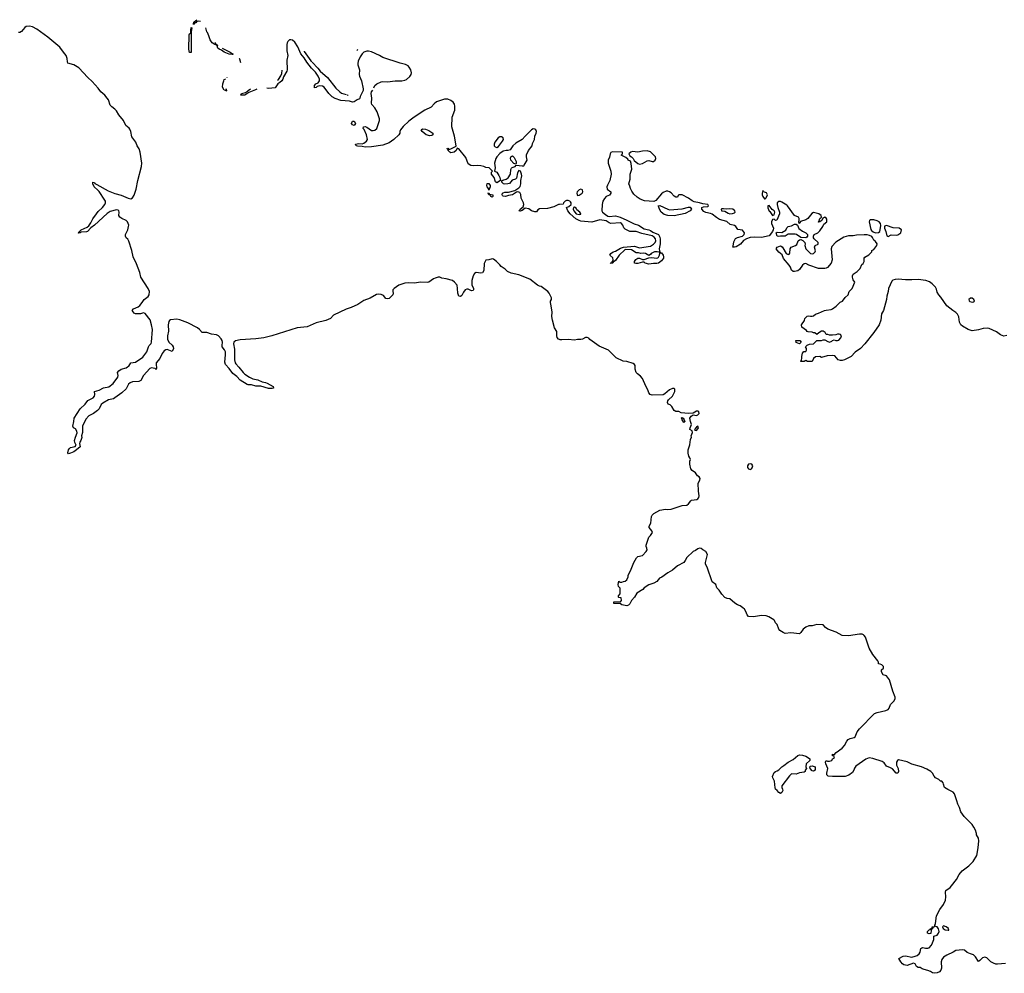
# Model space of a CAD drawing. Header units: inches. Extents: x 2347120 to 2490770, y 707513 to 877705.
# Tile 124 of 132: x 2413187 to 2425617, y 847824 to 859862. Entities that reach past the tile are written whole.
import ezdxf

# ---------------------------------------------------------------- set-up
doc = ezdxf.new("R2010")
doc.units = ezdxf.units.IN
doc.header["$MEASUREMENT"] = 0
for name, color, linetype in [('C4815', 7, 'Continuous'), ('C4824', 7, 'Continuous'), ('C4825', 7, 'Continuous')]:
    doc.layers.add(name, color=color, linetype=linetype)

msp = doc.modelspace()

# ---------------------------------------------------------------- linework, layer by layer
at = {"layer": 'C4815', "color": 5}
for points, elevation in [([(2415469, 859838), (2415450, 859842), (2415422, 859838), (2415410, 859824), (2415398, 859822), (2415390, 859804), (2415380, 859800), (2415378, 859810), (2415385, 859815), (2415387, 859830), (2415410, 859853), (2415423, 859862)], 60), ([(2420000, 855824), (2419988, 855828), (2419971, 855850), (2419967, 855870), (2419967, 855927), (2419937, 855970), (2419912, 856070), (2419905, 856115), (2419908, 856170), (2419898, 856250), (2419888, 856290), (2419890, 856310), (2419901, 856330), (2419901, 856350), (2419872, 856410), (2419856, 856430), (2419770, 856493), (2419750, 856497), (2419724, 856510), (2419626, 856586), (2419490, 856639), (2419390, 856664), (2419345, 856685), (2419314, 856714), (2419266, 856746), (2419250, 856768), (2419208, 856810), (2419170, 856839), (2419150, 856842), (2419110, 856829), (2419070, 856826), (2419050, 856786), (2419046, 856694), (2419030, 856668), (2419010, 856662), (2418950, 856669), (2418930, 856658), (2418911, 856630), (2418895, 856570), (2418895, 856515), (2418918, 856470), (2418918, 856450), (2418910, 856442), (2418890, 856439), (2418850, 856459), (2418830, 856459), (2418810, 856453), (2418790, 856424), (2418770, 856380), (2418750, 856369), (2418730, 856370), (2418718, 856410), (2418716, 856470), (2418709, 856509), (2418675, 856550), (2418650, 856569), (2418570, 856589), (2418517, 856597), (2418492, 856612), (2418471, 856611), (2418430, 856598), (2418410, 856590), (2418350, 856550), (2418330, 856544), (2418252, 856548), (2418166, 856534), (2418090, 856538), (2418050, 856534), (2418010, 856525), (2417974, 856510), (2417913, 856470), (2417899, 856450), (2417896, 856430), (2417902, 856410), (2417896, 856390), (2417850, 856344), (2417830, 856339), (2417810, 856344), (2417779, 856379), (2417752, 856392), (2417718, 856398), (2417690, 856394), (2417610, 856347), (2417530, 856315), (2417454, 856266), (2417370, 856230), (2417310, 856209), (2417149, 856131), (2417110, 856088), (2417050, 856064), (2416930, 856033), (2416814, 855986), (2416689, 855970), (2416371, 855869), (2416270, 855845), (2416170, 855832), (2415970, 855822), (2415910, 855808), (2415892, 855790), (2415887, 855770), (2415897, 855703), (2415898, 855570), (2415907, 855530), (2415916, 855516), (2415955, 855475), (2416007, 855407), (2416030, 855386), (2416086, 855350), (2416130, 855329), (2416194, 855314), (2416249, 855289), (2416290, 855283), (2416310, 855275), (2416387, 855230), (2416391, 855210), (2416376, 855204), (2416330, 855206), (2416230, 855234), (2416170, 855234), (2416112, 855252), (2416070, 855254), (2416058, 855258), (2415971, 855311), (2415930, 855359), (2415876, 855396), (2415830, 855459), (2415784, 855510), (2415778, 855538), (2415787, 855630), (2415784, 855670), (2415774, 855694), (2415745, 855730), (2415743, 855750), (2415748, 855790), (2415744, 855810), (2415732, 855832), (2415696, 855870), (2415670, 855882), (2415610, 855891), (2415550, 855912), (2415490, 855912), (2415456, 855950), (2415431, 855970), (2415310, 856037), (2415210, 856075), (2415170, 856080), (2415090, 856074), (2415077, 856063), (2415069, 856051), (2415061, 856010), (2415066, 855930), (2415054, 855870), (2415054, 855830), (2415069, 855790), (2415110, 855754), (2415124, 855730), (2415127, 855710), (2415118, 855682), (2415110, 855675), (2415050, 855697), (2415030, 855693), (2415010, 855680), (2414985, 855650), (2414957, 855583), (2414911, 855530), (2414908, 855508), (2414915, 855465), (2414910, 855447), (2414897, 855457), (2414870, 855464), (2414850, 855466), (2414830, 855458), (2414749, 855370), (2414715, 855305), (2414690, 855296), (2414610, 855290), (2414582, 855278), (2414561, 855259), (2414530, 855201), (2414475, 855150), (2414390, 855088), (2414370, 855077), (2414310, 855061), (2414238, 855022), (2414217, 855003), (2414190, 854950), (2414170, 854930), (2414119, 854890), (2414059, 854861), (2414023, 854817), (2413981, 854730), (2413981, 854650), (2413966, 854610), (2413971, 854589), (2413959, 854550), (2413945, 854530), (2413942, 854510), (2413950, 854469), (2413906, 854430), (2413872, 854408), (2413829, 854389), (2413803, 854383), (2413794, 854394), (2413804, 854430), (2413815, 854450), (2413830, 854460), (2413888, 854472), (2413901, 854490), (2413883, 854523), (2413879, 854550), (2413890, 854592), (2413912, 854648), (2413910, 854666), (2413890, 854699), (2413868, 854710), (2413858, 854730), (2413872, 854790), (2413873, 854830), (2413950, 854950), (2414013, 855010), (2414047, 855053), (2414114, 855090), (2414130, 855110), (2414134, 855130), (2414130, 855170), (2414190, 855187), (2414245, 855215), (2414314, 855226), (2414367, 855270), (2414425, 855350), (2414432, 855372), (2414423, 855410), (2414438, 855430), (2414470, 855451), (2414530, 855468), (2414550, 855478), (2414565, 855490), (2414590, 855532), (2414650, 855540), (2414740, 855600), (2414790, 855668), (2414811, 855730), (2414822, 855750), (2414845, 855775), (2414849, 855790), (2414862, 855950), (2414851, 856011), (2414832, 856072), (2414770, 856151), (2414750, 856160), (2414710, 856149), (2414649, 856150), (2414630, 856158), (2414608, 856190), (2414624, 856210), (2414682, 856238), (2414705, 856255), (2414734, 856290), (2414760, 856330), (2414810, 856368), (2414820, 856390), (2414826, 856430), (2414810, 856468), (2414718, 856610), (2414702, 856670), (2414661, 856781), (2414621, 856870), (2414604, 856950), (2414565, 857065), (2414552, 857092), (2414533, 857110), (2414522, 857130), (2414521, 857150), (2414551, 857209), (2414562, 857250), (2414563, 857270), (2414550, 857310), (2414530, 857327), (2414475, 857350), (2414451, 857370), (2414440, 857390), (2414443, 857430), (2414439, 857450), (2414430, 857459), (2414410, 857463), (2414330, 857441), (2414290, 857417), (2414130, 857267), (2414086, 857234), (2414044, 857190), (2414030, 857184), (2413961, 857179), (2413950, 857170), (2413930, 857166), (2413924, 857170), (2413962, 857210), (2414038, 857242), (2414059, 857261), (2414084, 857296), (2414110, 857347), (2414155, 857410), (2414178, 857442), (2414232, 857490), (2414262, 857530), (2414269, 857550), (2414269, 857570), (2414263, 857583), (2414191, 857691), (2414175, 857710), (2414125, 857750), (2414109, 857790), (2414110, 857812), (2414130, 857806), (2414136, 857796), (2414160, 857780), (2414302, 857702), (2414390, 857666), (2414468, 857648), (2414555, 857610), (2414590, 857600), (2414610, 857612), (2414630, 857648), (2414658, 857722), (2414678, 857830), (2414723, 858010), (2414728, 858050), (2414708, 858190), (2414694, 858230), (2414670, 858270), (2414654, 858314), (2414604, 858384), (2414590, 858450), (2414579, 858479), (2414570, 858492), (2414525, 858525), (2414496, 858590), (2414440, 858660), (2414410, 858711), (2414390, 858734), (2414350, 858763), (2414330, 858784), (2414307, 858850), (2414293, 858873), (2414260, 858910), (2414210, 858950), (2414176, 858996), (2414103, 859083), (2414049, 859130), (2413935, 859255), (2413870, 859290), (2413795, 859315), (2413789, 859329), (2413788, 859370), (2413773, 859410), (2413738, 859450), (2413694, 859514), (2413543, 859643), (2413450, 859707), (2413404, 859744), (2413350, 859771), (2413310, 859780), (2413270, 859776), (2413250, 859763), (2413210, 859711), (2413190, 859701), (2413170, 859700)], 80), ([(2415654, 859554), (2415662, 859558), (2415675, 859550), (2415678, 859542), (2415670, 859538), (2415667, 859547), (2415651, 859549), (2415617, 859570), (2415590, 859607), (2415576, 859656), (2415559, 859699), (2415550, 859710), (2415537, 859761)], 60), ([(2415651, 859578), (2415656, 859570), (2415659, 859561), (2415654, 859554)], 60), ([(2417658, 859000), (2417670, 859030), (2417697, 859050), (2417750, 859076), (2417770, 859081), (2417830, 859078), (2417929, 859089), (2418012, 859088), (2418050, 859097), (2418072, 859108), (2418114, 859146), (2418128, 859170), (2418133, 859190), (2418124, 859230), (2418103, 859263), (2418090, 859278), (2418058, 859298), (2417990, 859315), (2417770, 859385), (2417730, 859410), (2417630, 859457), (2417590, 859465), (2417570, 859464), (2417530, 859450), (2417509, 859431), (2417485, 859395), (2417460, 859340), (2417455, 859310), (2417457, 859290), (2417475, 859230), (2417472, 859170), (2417476, 859150), (2417503, 859090), (2417525, 858990), (2417523, 858970), (2417486, 858894), (2417482, 858870), (2417478, 858862), (2417449, 858851), (2417410, 858825), (2417390, 858820), (2417350, 858834), (2417243, 858843), (2417170, 858867), (2417132, 858890), (2417091, 858930), (2417029, 859009), (2417010, 859024), (2416970, 859028), (2416941, 859019), (2416930, 859007), (2416910, 859002), (2416907, 859033), (2416925, 859050), (2416954, 859066), (2416970, 859090), (2416971, 859110), (2416957, 859150), (2416920, 859200), (2416870, 859251), (2416810, 859326), (2416779, 859379), (2416738, 859430), (2416699, 859519), (2416659, 859579), (2416630, 859603), (2416610, 859609), (2416594, 859606), (2416572, 859588), (2416563, 859570), (2416560, 859550), (2416559, 859470), (2416570, 859410), (2416561, 859350), (2416565, 859230), (2416558, 859210), (2416518, 859142), (2416510, 859110), (2416495, 859090), (2416473, 859070), (2416446, 859054), (2416410, 859003), (2416330, 858994), (2416306, 858996)], 60), ([(2415877, 859423), (2415870, 859424), (2415830, 859426), (2415770, 859450), (2415736, 859476), (2415704, 859490), (2415690, 859501), (2415684, 859510), (2415683, 859523), (2415675, 859530), (2415681, 859539), (2415689, 859538)], 60), ([(2415741, 859501), (2415846, 859450), (2415859, 859439), (2415878, 859430), (2415877, 859423)], 60), ([(2416777, 859466), (2416780, 859460), (2416863, 859343), (2416873, 859332)], 60), ([(2417445, 859473), (2417454, 859484)], 60), ([(2415980, 859316), (2415965, 859365), (2415959, 859370), (2415960, 859370)], 60), ([(2416878, 859327), (2416951, 859251), (2416982, 859210), (2417074, 859130), (2417179, 858999), (2417229, 858949), (2417250, 858933), (2417308, 858917)], 60), ([(2416440, 859097), (2416453, 859107), (2416485, 859155), (2416497, 859183), (2416501, 859224)], 60), ([(2415790, 858959), (2415786, 858966), (2415770, 858973), (2415748, 859010), (2415750, 859051), (2415763, 859090), (2415770, 859105), (2415790, 859115)], 60), ([(2415805, 859129), (2415806, 859130), (2415807, 859131)], 60), ([(2415789, 858993), (2415796, 858970), (2415796, 858964), (2415790, 858959)], 60), ([(2416180, 858983), (2416163, 858977), (2416079, 858941), (2416030, 858907), (2415978, 858910), (2415986, 858930), (2416038, 858942), (2416061, 858959), (2416070, 858970), (2416101, 858990)], 60), ([(2420000, 857528), (2419990, 857527), (2419930, 857499), (2419850, 857479), (2419750, 857473), (2419730, 857460), (2419710, 857438), (2419690, 857438), (2419650, 857448), (2419613, 857473), (2419570, 857484), (2419530, 857455), (2419504, 857444), (2419488, 857448), (2419502, 857458), (2419505, 857470), (2419542, 857498), (2419551, 857529), (2419548, 857550), (2419518, 857610), (2419513, 857653), (2419499, 857679), (2419490, 857686), (2419470, 857687), (2419457, 857683), (2419410, 857652), (2419356, 857644), (2419322, 857630), (2419292, 857632), (2419281, 857641), (2419276, 857650), (2419283, 857670), (2419290, 857676), (2419310, 857686), (2419357, 857683), (2419436, 857704), (2419490, 857740), (2419503, 857757), (2419512, 857790), (2419512, 857830), (2419525, 857890), (2419524, 857910), (2419510, 857950), (2419490, 857958), (2419470, 857930), (2419457, 857863), (2419445, 857850), (2419405, 857835), (2419370, 857796), (2419350, 857789), (2419310, 857786), (2419293, 857790), (2419272, 857810), (2419275, 857826), (2419285, 857835), (2419330, 857850), (2419354, 857866), (2419381, 857910), (2419388, 857972), (2419394, 857986), (2419405, 857995), (2419442, 858010), (2419455, 858025), (2419530, 858015), (2419550, 858019), (2419555, 858025), (2419593, 858090), (2419591, 858110), (2419584, 858130), (2419585, 858155), (2419612, 858210), (2419655, 858270), (2419661, 858299), (2419684, 858350), (2419689, 858390), (2419709, 858430), (2419710, 858450), (2419701, 858470), (2419690, 858480), (2419670, 858483), (2419648, 858472), (2419569, 858391), (2419532, 858348), (2419450, 858301), (2419412, 858270), (2419379, 858221), (2419351, 858209), (2419330, 858210), (2419290, 858200), (2419247, 858173), (2419209, 858131), (2419199, 858110), (2419183, 858050), (2419188, 857992), (2419179, 857950), (2419210, 857935), (2419237, 857897), (2419250, 857870), (2419258, 857830), (2419210, 857804), (2419195, 857815), (2419176, 857870), (2419145, 857910), (2419144, 857936), (2419155, 857950), (2419112, 857992), (2419070, 857994), (2419047, 858007), (2419010, 858018), (2418970, 858020), (2418916, 858016), (2418881, 858021), (2418850, 858043), (2418821, 858121), (2418730, 858233), (2418710, 858238), (2418699, 858210), (2418673, 858190), (2418630, 858182), (2418616, 858190), (2418597, 858210), (2418598, 858218), (2418584, 858230), (2418583, 858237), (2418590, 858242), (2418604, 858224), (2418630, 858231), (2418696, 858264), (2418697, 858270), (2418676, 858390), (2418643, 858510), (2418646, 858630), (2418679, 858721), (2418681, 858770), (2418675, 858795), (2418660, 858820), (2418630, 858843), (2418590, 858858), (2418550, 858858), (2418450, 858823), (2418420, 858800), (2418381, 858759), (2418301, 858719), (2418167, 858633), (2418099, 858581), (2418027, 858513), (2417996, 858470), (2417987, 858450), (2417985, 858430), (2417974, 858410), (2417912, 858348), (2417851, 858309), (2417770, 858277), (2417630, 858256), (2417550, 858254), (2417510, 858262), (2417450, 858264), (2417434, 858270), (2417428, 858290), (2417470, 858297), (2417510, 858296), (2417530, 858302), (2417566, 858330), (2417579, 858350), (2417566, 858410), (2417535, 858475), (2417521, 858490), (2417526, 858510), (2417550, 858512), (2417570, 858506), (2417630, 858463), (2417650, 858462), (2417670, 858468), (2417694, 858490), (2417730, 858590), (2417728, 858610), (2417699, 858699), (2417670, 858750), (2417633, 858790), (2417628, 858810), (2417633, 858870), (2417622, 858930), (2417629, 858950), (2417645, 858974)], 60), ([(2417319, 858914), (2417330, 858911), (2417334, 858912)], 60)]:
    msp.add_lwpolyline(points, dxfattribs=dict(at, elevation=elevation))
at = {"layer": 'C4815', "color": 5, "elevation": 60}
for points in [[(2415350, 859446), (2415330, 859448), (2415321, 859490), (2415327, 859670), (2415330, 859682), (2415348, 859692), (2415346, 859726), (2415350, 859762), (2415358, 859758), (2415350, 859710)], [(2417410, 858528), (2417390, 858533), (2417376, 858550), (2417390, 858579), (2417410, 858579), (2417428, 858550)], [(2418365, 858395), (2418317, 858410), (2418269, 858450), (2418255, 858470), (2418270, 858485), (2418310, 858478), (2418350, 858463), (2418403, 858430), (2418401, 858410), (2418390, 858401)], [(2419250, 858384), (2419228, 858372), (2419185, 858315), (2419175, 858290), (2419178, 858270), (2419190, 858257), (2419210, 858250), (2419230, 858261), (2419284, 858330), (2419294, 858350), (2419289, 858370), (2419270, 858381)], [(2419450, 858038), (2419427, 858047), (2419389, 858089), (2419385, 858115), (2419389, 858131), (2419401, 858139), (2419410, 858143), (2419430, 858123), (2419454, 858070), (2419454, 858046)], [(2419110, 857708), (2419104, 857730), (2419090, 857750), (2419086, 857770), (2419090, 857794), (2419110, 857795), (2419127, 857770), (2419127, 857750)], [(2419150, 857623), (2419135, 857630), (2419125, 857645), (2419110, 857649), (2419105, 857665), (2419098, 857670), (2419110, 857678), (2419118, 857658), (2419158, 857650), (2419159, 857630)]]:
    msp.add_lwpolyline(points, close=True, dxfattribs=at)
at = {"layer": 'C4824', "color": 5, "elevation": 80}
msp.add_lwpolyline([(2425634, 847946), (2425530, 847937), (2425510, 847939), (2425479, 847950), (2425449, 847970), (2425397, 848017), (2425370, 848027), (2425341, 848019), (2425310, 847986), (2425290, 847974), (2425254, 848030), (2425230, 848055), (2425190, 848068), (2425150, 848088), (2425114, 848114), (2425090, 848122), (2425007, 848113), (2424970, 848089), (2424890, 848054), (2424851, 848029), (2424830, 847998), (2424821, 847970), (2424823, 847890), (2424816, 847864), (2424797, 847843), (2424771, 847830), (2424730, 847824), (2424709, 847829), (2424686, 847846), (2424650, 847861), (2424606, 847870), (2424580, 847880), (2424556, 847896), (2424530, 847895), (2424510, 847908), (2424490, 847944), (2424472, 847952), (2424390, 847924), (2424350, 847929), (2424330, 847944), (2424309, 847970), (2424286, 848010), (2424342, 848038), (2424370, 848046), (2424450, 848029), (2424490, 848039), (2424517, 848050), (2424543, 848070), (2424555, 848090), (2424564, 848136), (2424574, 848146), (2424589, 848151), (2424621, 848141), (2424650, 848139), (2424670, 848146), (2424699, 848181), (2424712, 848208), (2424726, 848250), (2424729, 848291), (2424770, 848306), (2424788, 848330), (2424793, 848353), (2424787, 848387), (2424770, 848409), (2424740, 848420), (2424738, 848430), (2424749, 848451), (2424761, 848550), (2424804, 848630), (2424850, 848691), (2424875, 848745), (2424879, 848790), (2424874, 848850), (2424879, 848870), (2424932, 848908), (2424952, 848928), (2425012, 849008), (2425049, 849070), (2425084, 849116), (2425170, 849181), (2425226, 849234), (2425269, 849310), (2425289, 849409), (2425297, 849497), (2425290, 849528), (2425268, 849570), (2425268, 849590), (2425255, 849630), (2425234, 849670), (2425210, 849702), (2425110, 849802), (2425070, 849862), (2425050, 849918), (2425030, 849958), (2425017, 850000)], dxfattribs=at)
for points in [[(2424670, 848322), (2424646, 848330), (2424646, 848350), (2424670, 848374), (2424682, 848378), (2424686, 848390), (2424706, 848394), (2424708, 848410), (2424728, 848412), (2424738, 848418), (2424726, 848406), (2424714, 848406), (2424710, 848386), (2424698, 848382), (2424693, 848367), (2424690, 848326)], [(2424850, 848421), (2424836, 848410), (2424847, 848390), (2424870, 848374), (2424910, 848368), (2424918, 848370), (2424913, 848390), (2424884, 848410)]]:
    msp.add_lwpolyline(points, close=True, dxfattribs=at)
at = {"layer": 'C4825', "color": 5}
for points, elevation in [([(2425650, 855876), (2425610, 855868), (2425570, 855884), (2425520, 855920), (2425425, 855965), (2425408, 855968), (2425350, 855964), (2425290, 855945), (2425210, 855935), (2425162, 855950), (2425090, 855991), (2425070, 856011), (2425050, 856045), (2425041, 856110), (2425026, 856146), (2425006, 856166), (2424967, 856190), (2424890, 856250), (2424817, 856357), (2424789, 856390), (2424770, 856423), (2424760, 856460), (2424747, 856487), (2424708, 856528), (2424671, 856551), (2424628, 856568), (2424530, 856584), (2424450, 856577), (2424370, 856577), (2424275, 856585), (2424238, 856582), (2424210, 856574), (2424197, 856563), (2424157, 856470), (2424152, 856430), (2424133, 856370), (2424128, 856330), (2424092, 856192), (2424067, 856150), (2424057, 856070), (2424036, 856010), (2423970, 855915), (2423856, 855770), (2423803, 855710), (2423736, 855664), (2423683, 855610), (2423601, 855570), (2423570, 855560), (2423550, 855561), (2423521, 855570), (2423477, 855617), (2423450, 855624), (2423382, 855618), (2423310, 855598), (2423288, 855608), (2423233, 855607), (2423210, 855586), (2423190, 855548), (2423132, 855548), (2423110, 855558), (2423091, 855549), (2423050, 855549), (2423046, 855550), (2423058, 855562), (2423062, 855590), (2423059, 855610), (2423068, 855652), (2423087, 855673), (2423110, 855674), (2423118, 855690), (2423118, 855710), (2423106, 855730), (2423127, 855753), (2423156, 855764), (2423210, 855772), (2423250, 855812), (2423310, 855814), (2423330, 855822), (2423350, 855822), (2423390, 855798), (2423410, 855791), (2423438, 855802), (2423450, 855814), (2423470, 855822), (2423492, 855812), (2423510, 855811), (2423530, 855818), (2423554, 855846), (2423562, 855870), (2423550, 855888), (2423533, 855893), (2423510, 855893), (2423490, 855884), (2423450, 855878), (2423410, 855878), (2423390, 855886), (2423370, 855886), (2423354, 855914), (2423330, 855928), (2423310, 855928), (2423274, 855910), (2423250, 855888), (2423227, 855907), (2423208, 855908), (2423190, 855918), (2423140, 855920), (2423130, 855926), (2423120, 855940), (2423090, 855958), (2423062, 855982), (2423055, 856010), (2423096, 856064), (2423098, 856090), (2423130, 856118), (2423150, 856125), (2423170, 856118), (2423190, 856118), (2423210, 856125), (2423234, 856146), (2423270, 856156), (2423348, 856190), (2423370, 856196), (2423430, 856202), (2423450, 856211), (2423496, 856244), (2423544, 856296), (2423574, 856310), (2423607, 856353), (2423645, 856390), (2423659, 856430), (2423695, 856470), (2423728, 856550), (2423710, 856578), (2423699, 856610), (2423699, 856630), (2423709, 856650), (2423759, 856681), (2423798, 856722), (2423818, 856770), (2423835, 856785), (2423849, 856810), (2423849, 856850), (2423856, 856864), (2423908, 856892), (2423946, 856930), (2423946, 856950), (2423970, 856962), (2424009, 857010), (2424012, 857032), (2423990, 857062), (2423970, 857078), (2423954, 857114), (2423943, 857123), (2423917, 857137), (2423885, 857145), (2423847, 857147), (2423750, 857143), (2423708, 857132), (2423650, 857135), (2423590, 857115), (2423490, 857052), (2423441, 856999), (2423431, 856970), (2423444, 856830), (2423431, 856789), (2423386, 856734), (2423370, 856724), (2423350, 856720), (2423270, 856723), (2423150, 856762), (2423110, 856782), (2423090, 856778), (2423070, 856764), (2423030, 856709), (2423010, 856693), (2422970, 856681), (2422950, 856684), (2422930, 856699), (2422918, 856738), (2422902, 856762), (2422830, 856849), (2422813, 856893), (2422770, 856929), (2422739, 856970), (2422748, 856990), (2422790, 857006), (2422814, 856994), (2422823, 856983), (2422865, 856910), (2422890, 856898), (2422899, 856901), (2422910, 856914), (2422915, 856970), (2422928, 856990), (2422982, 857010), (2422996, 857024), (2423015, 857070), (2423030, 857081), (2423050, 857085), (2423075, 857075), (2423098, 857050), (2423101, 857030), (2423098, 857010), (2423112, 856970), (2423170, 856912), (2423190, 856905), (2423210, 856912), (2423228, 856930), (2423234, 856946), (2423222, 856990), (2423228, 857012), (2423266, 857030), (2423266, 857050), (2423216, 857096), (2423208, 857108), (2423208, 857130), (2423218, 857150), (2423262, 857170), (2423290, 857196), (2423325, 857250), (2423339, 857281), (2423375, 857310), (2423375, 857345), (2423370, 857358), (2423350, 857368), (2423324, 857356), (2423315, 857325), (2423290, 857309), (2423270, 857306), (2423268, 857310), (2423278, 857322), (2423290, 857352), (2423308, 857370), (2423304, 857390), (2423275, 857410), (2423210, 857426), (2423186, 857414), (2423138, 857350), (2423110, 857336), (2423044, 857316), (2423028, 857288), (2423022, 857310), (2423029, 857330), (2423029, 857350), (2423018, 857370), (2422970, 857390), (2422882, 857510), (2422870, 857521), (2422810, 857558), (2422790, 857566), (2422770, 857568), (2422749, 857551), (2422749, 857530), (2422758, 857490), (2422780, 857430), (2422778, 857410), (2422747, 857333), (2422730, 857326), (2422710, 857344), (2422690, 857341), (2422679, 857310), (2422678, 857290), (2422702, 857230), (2422701, 857210), (2422691, 857190), (2422650, 857134), (2422550, 857113), (2422463, 857117), (2422409, 857111), (2422364, 857096), (2422325, 857075), (2422285, 857030), (2422230, 856996), (2422210, 856989), (2422189, 856989), (2422196, 857004), (2422203, 857057), (2422222, 857098), (2422249, 857111), (2422312, 857128), (2422334, 857150), (2422339, 857170), (2422310, 857204), (2422254, 857214), (2422229, 857250), (2422210, 857264), (2422155, 857275), (2422115, 857315), (2422021, 857341), (2421983, 857363), (2421930, 857405), (2421910, 857414), (2421847, 857427), (2421822, 857442), (2421799, 857470), (2421798, 857490), (2421821, 857499), (2421875, 857505), (2421884, 857510), (2421876, 857530), (2421810, 857536), (2421770, 857551), (2421702, 857562), (2421675, 857575), (2421629, 857610), (2421550, 857649), (2421510, 857650), (2421499, 857641), (2421490, 857622), (2421470, 857623), (2421450, 857633), (2421410, 857676), (2421390, 857690), (2421370, 857696), (2421350, 857696), (2421310, 857681), (2421290, 857664), (2421219, 857581), (2421193, 857567), (2421075, 857575), (2421018, 857598), (2420981, 857621), (2420941, 857661), (2420916, 857696), (2420897, 857730), (2420890, 857762), (2420877, 857790), (2420893, 857850), (2420893, 857910), (2420915, 857975), (2420907, 858047), (2420896, 858076), (2420870, 858089), (2420863, 858103), (2420841, 858121), (2420782, 858150), (2420795, 858170), (2420798, 858190), (2420670, 858194), (2420650, 858184), (2420641, 858170), (2420632, 858128), (2420617, 858090), (2420615, 858070), (2420618, 858050), (2420651, 857951), (2420652, 857912), (2420638, 857830), (2420606, 857774), (2420599, 857750), (2420604, 857724), (2420651, 857690), (2420650, 857670), (2420633, 857647), (2420590, 857628), (2420570, 857606), (2420550, 857570), (2420539, 857530), (2420536, 857450), (2420544, 857430), (2420584, 857404), (2420610, 857380), (2420630, 857378), (2420710, 857387), (2420767, 857370), (2420853, 857333), (2420945, 857285), (2420999, 857270), (2421070, 857220), (2421131, 857210), (2421150, 857202), (2421179, 857179), (2421250, 857150), (2421270, 857116), (2421274, 857090), (2421272, 857032), (2421260, 856970), (2421262, 856942), (2421278, 856918), (2421290, 856918), (2421310, 856891), (2421316, 856870), (2421316, 856850), (2421290, 856816), (2421250, 856789), (2421230, 856783), (2421190, 856784), (2421130, 856776), (2421082, 856790), (2421070, 856799), (2421050, 856799), (2420990, 856783), (2420965, 856784), (2420949, 856790), (2420949, 856810), (2420966, 856834), (2420990, 856851), (2421010, 856851), (2421050, 856836), (2421070, 856836), (2421130, 856854), (2421162, 856858), (2421230, 856851), (2421243, 856857), (2421250, 856862), (2421262, 856890), (2421268, 856910), (2421266, 856926), (2421233, 856933), (2421202, 856930), (2421158, 856910), (2421150, 856898), (2421130, 856886), (2421086, 856910), (2421067, 856913), (2421030, 856909), (2420998, 856918), (2420970, 856919), (2420910, 856956), (2420841, 856959), (2420825, 856955), (2420753, 856890), (2420710, 856822), (2420678, 856802), (2420674, 856790), (2420652, 856788), (2420642, 856782), (2420650, 856792), (2420666, 856794), (2420666, 856806), (2420678, 856822), (2420678, 856830), (2420674, 856854), (2420638, 856890), (2420648, 856910), (2420678, 856930), (2420710, 856938), (2420770, 856978), (2420810, 856992), (2420950, 857002), (2421010, 856983), (2421150, 857001), (2421190, 857027), (2421209, 857050), (2421219, 857070), (2421215, 857095), (2421197, 857117), (2421170, 857133), (2421041, 857161), (2420970, 857189), (2420888, 857190), (2420830, 857218), (2420815, 857235), (2420801, 857270), (2420784, 857290), (2420770, 857298), (2420650, 857291), (2420630, 857296), (2420590, 857321), (2420510, 857335), (2420410, 857307), (2420270, 857320), (2420250, 857325), (2420209, 857349), (2420137, 857410), (2420108, 857448), (2420089, 857491), (2420118, 857502), (2420150, 857530), (2420150, 857550), (2420141, 857561), (2420131, 857571), (2420110, 857578), (2420090, 857578), (2420073, 857570), (2420052, 857550), (2420048, 857532), (2420000, 857528)], 60), ([(2425017, 850000), (2424989, 850090), (2424970, 850109), (2424902, 850142), (2424862, 850170), (2424848, 850210), (2424846, 850230), (2424828, 850248), (2424810, 850249), (2424789, 850270), (2424750, 850293), (2424730, 850314), (2424712, 850350), (2424691, 850371), (2424641, 850401), (2424570, 850430), (2424450, 850462), (2424390, 850492), (2424283, 850517), (2424270, 850509), (2424256, 850490), (2424256, 850450), (2424275, 850410), (2424281, 850370), (2424271, 850349), (2424250, 850349), (2424204, 850404), (2424179, 850419), (2424130, 850439), (2424100, 850480), (2424077, 850497), (2423957, 850537), (2423910, 850543), (2423870, 850529), (2423743, 850437), (2423725, 850415), (2423717, 850390), (2423700, 850360), (2423656, 850324), (2423610, 850307), (2423450, 850307), (2423393, 850313), (2423376, 850330), (2423375, 850350), (2423390, 850410), (2423362, 850470), (2423360, 850490), (2423370, 850510), (2423383, 850503), (2423410, 850500), (2423439, 850510), (2423450, 850531), (2423472, 850550), (2423466, 850566), (2423449, 850570), (2423449, 850590), (2423470, 850582), (2423495, 850610), (2423570, 850665), (2423599, 850701), (2423627, 850753), (2423644, 850776), (2423670, 850788), (2423720, 850800), (2423736, 850810), (2423760, 850870), (2423787, 850910), (2423978, 851102), (2424010, 851117), (2424120, 851140), (2424150, 851154), (2424164, 851170), (2424181, 851219), (2424221, 851259), (2424239, 851290), (2424238, 851310), (2424210, 851384), (2424167, 851530), (2424130, 851577), (2424089, 851590), (2424065, 851630), (2424065, 851655), (2424090, 851674), (2424093, 851687), (2424090, 851698), (2424070, 851719), (2424050, 851728), (2424029, 851729), (2424029, 851750), (2424022, 851770), (2423959, 851850), (2423909, 851930), (2423865, 852065), (2423849, 852089), (2423838, 852098), (2423823, 852103), (2423790, 852104), (2423650, 852084), (2423570, 852089), (2423494, 852130), (2423390, 852170), (2423359, 852190), (2423330, 852222), (2423250, 852225), (2423190, 852212), (2423150, 852209), (2423110, 852195), (2423078, 852170), (2423050, 852128), (2423030, 852108), (2422923, 852123), (2422850, 852115), (2422824, 852124), (2422784, 852150), (2422769, 852170), (2422749, 852229), (2422730, 852250), (2422717, 852277), (2422707, 852287), (2422644, 852324), (2422610, 852335), (2422550, 852341), (2422450, 852325), (2422389, 852329), (2422369, 852349), (2422355, 852390), (2422339, 852419), (2422318, 852438), (2422283, 852463), (2422250, 852474), (2422215, 852495), (2422152, 852552), (2422117, 852557), (2422089, 852569), (2422050, 852609), (2422019, 852659), (2421989, 852690), (2421974, 852730), (2421927, 852767), (2421865, 852950), (2421845, 852990), (2421846, 853010), (2421869, 853110), (2421848, 853148), (2421810, 853168), (2421788, 853188), (2421770, 853189), (2421750, 853182), (2421720, 853160), (2421690, 853148), (2421610, 853074), (2421590, 853034), (2421570, 853009), (2421490, 852966), (2421427, 852913), (2421370, 852881), (2421295, 852825), (2421265, 852810), (2421230, 852769), (2421191, 852749), (2421130, 852729), (2421072, 852690), (2421052, 852670), (2420978, 852622), (2420947, 852573), (2420911, 852530), (2420891, 852489), (2420871, 852469), (2420850, 852464), (2420830, 852465), (2420790, 852475), (2420770, 852488), (2420686, 852490), (2420688, 852512), (2420770, 852514), (2420786, 852530), (2420782, 852562), (2420750, 852566), (2420748, 852570), (2420748, 852590), (2420767, 852613), (2420768, 852630), (2420767, 852687), (2420748, 852708), (2420742, 852730), (2420750, 852774), (2420762, 852762), (2420790, 852762), (2420809, 852771), (2420830, 852772), (2420850, 852792), (2420869, 852830), (2420869, 852850), (2420897, 852903), (2420941, 853010), (2420972, 853068), (2420990, 853086), (2421050, 853098), (2421097, 853150), (2421109, 853170), (2421105, 853190), (2421094, 853210), (2421094, 853230), (2421128, 853328), (2421149, 853350), (2421174, 853390), (2421169, 853409), (2421135, 853450), (2421135, 853470), (2421154, 853506), (2421164, 853590), (2421173, 853607), (2421193, 853627), (2421270, 853671), (2421338, 853682), (2421370, 853679), (2421410, 853682), (2421550, 853730), (2421610, 853735), (2421629, 853751), (2421658, 853790), (2421670, 853796), (2421734, 853806), (2421750, 853815), (2421761, 853830), (2421765, 853850), (2421756, 853910), (2421752, 854010), (2421775, 854050), (2421777, 854070), (2421763, 854090), (2421745, 854105), (2421720, 854140), (2421676, 854170), (2421660, 854190), (2421649, 854251), (2421649, 854290), (2421655, 854310), (2421649, 854330), (2421634, 854350), (2421625, 854390), (2421626, 854430), (2421646, 854494), (2421657, 854563), (2421669, 854590), (2421664, 854610), (2421679, 854650), (2421675, 854670), (2421649, 854690), (2421652, 854710), (2421668, 854750), (2421654, 854790), (2421648, 854832), (2421663, 854857), (2421690, 854872), (2421730, 854866), (2421750, 854875), (2421764, 854890), (2421761, 854910), (2421750, 854918), (2421730, 854919), (2421690, 854894), (2421630, 854890), (2421539, 854899), (2421510, 854914), (2421470, 854917), (2421450, 854929), (2421419, 854979), (2421398, 854998), (2421375, 855010), (2421364, 855030), (2421368, 855052), (2421376, 855064), (2421428, 855110), (2421458, 855170), (2421456, 855196), (2421447, 855207), (2421430, 855208), (2421390, 855189), (2421330, 855138), (2421312, 855128), (2421170, 855124), (2421148, 855130), (2421129, 855150), (2421115, 855190), (2421090, 855235), (2421051, 855331), (2421023, 855363), (2420985, 855390), (2420970, 855410), (2420958, 855450), (2420955, 855495), (2420949, 855509), (2420930, 855522), (2420853, 855547), (2420806, 855550), (2420715, 855595), (2420622, 855690), (2420501, 855741), (2420385, 855824), (2420370, 855842), (2420350, 855849), (2420330, 855849), (2420291, 855829), (2420270, 855824), (2420230, 855825), (2420190, 855817), (2420110, 855826), (2420030, 855819), (2420010, 855820), (2420000, 855824)], 80)]:
    msp.add_lwpolyline(points, dxfattribs=dict(at, elevation=elevation))
for points, elevation in [([(2421110, 858205), (2421050, 858204), (2420990, 858191), (2420924, 858196), (2420901, 858190), (2420876, 858170), (2420890, 858142), (2420911, 858130), (2420930, 858111), (2420945, 858085), (2420990, 858047), (2421010, 858039), (2421050, 858048), (2421110, 858081), (2421130, 858086), (2421170, 858071), (2421190, 858071), (2421211, 858090), (2421216, 858110), (2421213, 858130), (2421150, 858193)], 60), ([(2420270, 857721), (2420250, 857714), (2420225, 857690), (2420220, 857670), (2420225, 857650), (2420230, 857644), (2420250, 857648), (2420289, 857671), (2420295, 857690), (2420290, 857714)], 60), ([(2422570, 857706), (2422560, 857670), (2422562, 857650), (2422570, 857628), (2422590, 857601), (2422599, 857601), (2422610, 857612), (2422629, 857650), (2422614, 857674), (2422578, 857690)], 60), ([(2420190, 857495), (2420179, 857490), (2420176, 857470), (2420182, 857450), (2420210, 857411), (2420250, 857403), (2420270, 857408), (2420272, 857410), (2420259, 857430), (2420221, 857461), (2420210, 857483)], 60), ([(2421390, 857462), (2421550, 857475), (2421630, 857496), (2421650, 857496), (2421666, 857470), (2421650, 857450), (2421590, 857416), (2421450, 857387), (2421370, 857390), (2421324, 857404), (2421287, 857430), (2421264, 857470), (2421257, 857497), (2421248, 857512), (2421270, 857516), (2421368, 857468)], 60), ([(2422070, 857475), (2422050, 857475), (2422041, 857470), (2422045, 857450), (2422090, 857446), (2422130, 857419), (2422150, 857411), (2422186, 857414), (2422210, 857425), (2422218, 857430), (2422217, 857450), (2422189, 857470), (2422150, 857475), (2422108, 857468)], 60), ([(2422650, 857517), (2422632, 857510), (2422630, 857485), (2422650, 857444), (2422659, 857439), (2422690, 857391), (2422710, 857398), (2422719, 857430), (2422710, 857449), (2422687, 857467)], 60), ([(2423925, 857335), (2423914, 857326), (2423910, 857310), (2423934, 857214), (2423941, 857201), (2423962, 857182), (2423990, 857171), (2424030, 857176), (2424044, 857190), (2424049, 857211), (2424057, 857263), (2424053, 857290), (2424037, 857310), (2424010, 857324), (2423970, 857335)], 60), ([(2423110, 857109), (2423050, 857114), (2422992, 857152), (2422975, 857155), (2422890, 857155), (2422850, 857129), (2422790, 857129), (2422770, 857125), (2422749, 857130), (2422739, 857170), (2422750, 857181), (2422810, 857176), (2422857, 857203), (2422870, 857236), (2422888, 857252), (2422930, 857261), (2422970, 857279), (2422990, 857282), (2423006, 857266), (2423024, 857224), (2423070, 857191), (2423110, 857170), (2423131, 857150), (2423131, 857129), (2423125, 857115)], 60), ([(2424130, 857262), (2424106, 857254), (2424103, 857250), (2424103, 857230), (2424121, 857190), (2424133, 857133), (2424150, 857126), (2424190, 857147), (2424250, 857142), (2424274, 857146), (2424309, 857170), (2424319, 857210), (2424289, 857230), (2424216, 857236)], 60), ([(2425190, 856348), (2425168, 856330), (2425173, 856313), (2425183, 856303), (2425210, 856298), (2425230, 856302), (2425240, 856310), (2425234, 856330), (2425210, 856347)], 60), ([(2423030, 855768), (2422990, 855788), (2422986, 855810), (2423034, 855810), (2423054, 855790)], 60), ([(2421570, 854778), (2421560, 854800), (2421549, 854810), (2421543, 854837), (2421550, 854838), (2421562, 854830), (2421576, 854810), (2421582, 854790)], 80), ([(2421750, 854729), (2421730, 854719), (2421708, 854690), (2421710, 854682), (2421730, 854677), (2421750, 854696), (2421755, 854710)], 80), ([(2422410, 854257), (2422388, 854252), (2422375, 854230), (2422377, 854210), (2422388, 854190), (2422410, 854183), (2422427, 854193), (2422436, 854204), (2422441, 854230), (2422429, 854249)], 80), ([(2422990, 850338), (2422930, 850341), (2422904, 850316), (2422810, 850190), (2422807, 850170), (2422817, 850150), (2422820, 850130), (2422810, 850107), (2422790, 850092), (2422770, 850107), (2422750, 850133), (2422729, 850149), (2422723, 850163), (2422714, 850250), (2422694, 850290), (2422689, 850310), (2422710, 850358), (2422727, 850373), (2422750, 850381), (2422770, 850393), (2422808, 850432), (2422835, 850445), (2422890, 850490), (2422950, 850521), (2423010, 850575), (2423030, 850581), (2423070, 850579), (2423110, 850565), (2423157, 850537), (2423164, 850530), (2423164, 850510), (2423115, 850470), (2423113, 850430), (2423119, 850410), (2423105, 850390), (2423103, 850370), (2423090, 850362), (2423030, 850354)], 80), ([(2423210, 850375), (2423190, 850378), (2423166, 850410), (2423160, 850430), (2423170, 850438), (2423190, 850442), (2423231, 850431), (2423230, 850389)], 80)]:
    msp.add_lwpolyline(points, close=True, dxfattribs=dict(at, elevation=elevation))

doc.saveas('drawing.dxf')
